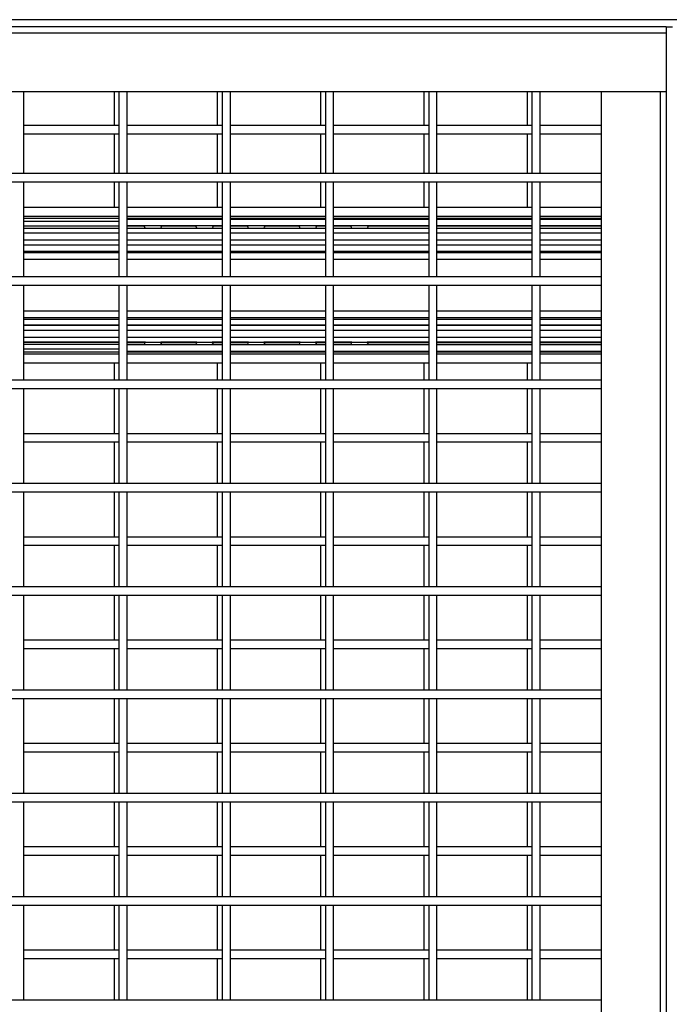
# Model space of a CAD drawing. Header units: inches. Extents: x 0.2 to 10.8, y 0.2 to 8.2.
# Tile 9 of 43: x 4 to 4.5, y 4.3 to 5.1. Entities that reach past the tile are written whole.
import ezdxf

# ---------------------------------------------------------------- set-up
doc = ezdxf.new("R2010")
doc.units = ezdxf.units.IN
doc.header["$MEASUREMENT"] = 0

msp = doc.modelspace()

# ---------------------------------------------------------------- linework, layer by layer
for p, q in [((4.52122, 5.06014), (2.5733, 5.06014)), ((5.57202, 5.066), (3.65911, 5.066)), ((4.52122, 5.06014), (4.52122, 5.05534)), ((4.52122, 5.06014), (4.52643, 5.06014)), ((2.5733, 5.05534), (4.52122, 5.05534)), ((4.52122, 5.05534), (4.52122, 5.00805)), ((2.5733, 5.00805), (4.52122, 5.00805)), ((4.00299, 4.9418), (4.00299, 5.00805)), ((4.07577, 5.00805), (4.07577, 4.98058)), ((4.07966, 5.00805), (4.07966, 4.9418)), ((4.08632, 4.9418), (4.08632, 5.00805)), ((4.15911, 5.00805), (4.15911, 4.98058)), ((4.16299, 5.00805), (4.16299, 4.9418)), ((4.16966, 4.9418), (4.16966, 5.00805)), ((4.24244, 5.00805), (4.24244, 4.98058)), ((4.24632, 5.00805), (4.24632, 4.9418)), ((4.25299, 4.9418), (4.25299, 5.00805)), ((4.32577, 5.00805), (4.32577, 4.98058)), ((4.32966, 5.00805), (4.32966, 4.9418)), ((4.33632, 4.9418), (4.33632, 5.00805)), ((4.40911, 5.00805), (4.40911, 4.98058)), ((4.41299, 5.00805), (4.41299, 4.9418)), ((4.41966, 4.9418), (4.41966, 5.00805)), ((4.46914, 2.36222), (4.46914, 5.00805)), ((4.51642, 5.00805), (4.51642, 2.36222)), ((4.52122, 5.00805), (4.52122, 2.36222)), ((4.07966, 4.98058), (4.00299, 4.98058)), ((4.16299, 4.98058), (4.08632, 4.98058)), ((4.24632, 4.98058), (4.16966, 4.98058)), ((4.32966, 4.98058), (4.25299, 4.98058)), ((4.41299, 4.98058), (4.33632, 4.98058)), ((4.46914, 4.98058), (4.41966, 4.98058)), ((4.00299, 4.97391), (4.07966, 4.97391)), ((4.07577, 4.97391), (4.07577, 4.9418)), ((4.08632, 4.97391), (4.16299, 4.97391)), ((4.15911, 4.97391), (4.15911, 4.9418)), ((4.16966, 4.97391), (4.24632, 4.97391)), ((4.24244, 4.97391), (4.24244, 4.9418)), ((4.25299, 4.97391), (4.32966, 4.97391)), ((4.32577, 4.97391), (4.32577, 4.9418)), ((4.33632, 4.97391), (4.41299, 4.97391)), ((4.40911, 4.97391), (4.40911, 4.9418)), ((4.41966, 4.97391), (4.46914, 4.97391)), ((4.46914, 4.9418), (2.62539, 4.9418)), ((2.62539, 4.93514), (4.46914, 4.93514)), ((4.00299, 4.85847), (4.00299, 4.93514)), ((4.07577, 4.93514), (4.07577, 4.91445)), ((4.07966, 4.93514), (4.07966, 4.85847)), ((4.08632, 4.85847), (4.08632, 4.93514)), ((4.15911, 4.93514), (4.15911, 4.91445)), ((4.16299, 4.93514), (4.16299, 4.85847)), ((4.16966, 4.85847), (4.16966, 4.93514)), ((4.24244, 4.93514), (4.24244, 4.91445)), ((4.24632, 4.93514), (4.24632, 4.85847)), ((4.25299, 4.85847), (4.25299, 4.93514)), ((4.32577, 4.93514), (4.32577, 4.91445)), ((4.32966, 4.93514), (4.32966, 4.85847)), ((4.33632, 4.85847), (4.33632, 4.93514)), ((4.40911, 4.93514), (4.40911, 4.91445)), ((4.41299, 4.93514), (4.41299, 4.85847)), ((4.41966, 4.85847), (4.41966, 4.93514)), ((4.07966, 4.91445), (4.00299, 4.91445)), ((4.16299, 4.91445), (4.08632, 4.91445)), ((4.24632, 4.91445), (4.16966, 4.91445)), ((4.32966, 4.91445), (4.25299, 4.91445)), ((4.41299, 4.91445), (4.33632, 4.91445)), ((4.46914, 4.91445), (4.41966, 4.91445)), ((4.00299, 4.90742), (4.07966, 4.90742)), ((4.00299, 4.90581), (4.07966, 4.90581)), ((4.07966, 4.90322), (4.00299, 4.90322)), ((4.08632, 4.90742), (4.16299, 4.90742)), ((4.08632, 4.90581), (4.16299, 4.90581)), ((4.08641, 4.90322), (4.08632, 4.90322)), ((4.08641, 4.9052), (4.16299, 4.9052)), ((4.08641, 4.89999), (4.08641, 4.9052)), ((4.11461, 4.9052), (4.11435, 4.90582)), ((4.15627, 4.9052), (4.15602, 4.90582)), ((4.16966, 4.90742), (4.24632, 4.90742)), ((4.16966, 4.90581), (4.24632, 4.90581)), ((4.16966, 4.9052), (4.24632, 4.9052)), ((4.19794, 4.9052), (4.19769, 4.90582)), ((4.23961, 4.9052), (4.23935, 4.90582)), ((4.25299, 4.90742), (4.32966, 4.90742)), ((4.25299, 4.90581), (4.32966, 4.90581)), ((4.25299, 4.9052), (4.32966, 4.9052)), ((4.28127, 4.9052), (4.28102, 4.90582)), ((4.33632, 4.90742), (4.41299, 4.90742)), ((4.33632, 4.90581), (4.41299, 4.90581)), ((4.33632, 4.9052), (4.41299, 4.9052)), ((4.41966, 4.90742), (4.46914, 4.90742)), ((4.41966, 4.90581), (4.46914, 4.90581)), ((4.41966, 4.9052), (4.46914, 4.9052)), ((4.07966, 4.89932), (4.00299, 4.89932)), ((4.00299, 4.89782), (4.07966, 4.89782)), ((4.07966, 4.89762), (4.00299, 4.89762)), ((4.00299, 4.89395), (4.07966, 4.89395)), ((4.10015, 4.89932), (4.08632, 4.89932)), ((4.08632, 4.89782), (4.10106, 4.89782)), ((4.16299, 4.89762), (4.08632, 4.89762)), ((4.08632, 4.89395), (4.16299, 4.89395)), ((4.08641, 4.89999), (4.16299, 4.89999)), ((4.11342, 4.89782), (4.14272, 4.89782)), ((4.14181, 4.89932), (4.11434, 4.89932)), ((4.15509, 4.89782), (4.16299, 4.89782)), ((4.16299, 4.89932), (4.156, 4.89932)), ((4.16966, 4.89999), (4.24632, 4.89999)), ((4.18348, 4.89932), (4.16966, 4.89932)), ((4.16966, 4.89782), (4.18439, 4.89782)), ((4.24632, 4.89762), (4.16966, 4.89762)), ((4.16966, 4.89395), (4.24632, 4.89395)), ((4.19676, 4.89782), (4.22606, 4.89782)), ((4.22515, 4.89932), (4.19767, 4.89932)), ((4.23842, 4.89782), (4.24632, 4.89782)), ((4.24632, 4.89932), (4.23934, 4.89932)), ((4.25299, 4.89999), (4.32966, 4.89999)), ((4.26681, 4.89932), (4.25299, 4.89932)), ((4.25299, 4.89782), (4.26772, 4.89782)), ((4.32966, 4.89762), (4.25299, 4.89762)), ((4.25299, 4.89395), (4.32966, 4.89395)), ((4.28009, 4.89782), (4.32966, 4.89782)), ((4.32966, 4.89932), (4.281, 4.89932)), ((4.33632, 4.89999), (4.41299, 4.89999)), ((4.41299, 4.89932), (4.33632, 4.89932)), ((4.33632, 4.89782), (4.41299, 4.89782)), ((4.41299, 4.89762), (4.33632, 4.89762)), ((4.33632, 4.89395), (4.41299, 4.89395)), ((4.41966, 4.89999), (4.46914, 4.89999)), ((4.46914, 4.89932), (4.41966, 4.89932)), ((4.41966, 4.89782), (4.46914, 4.89782)), ((4.46914, 4.89762), (4.41966, 4.89762)), ((4.41966, 4.89395), (4.46914, 4.89395)), ((4.07966, 4.88804), (4.00299, 4.88804)), ((4.00299, 4.88434), (4.07966, 4.88434)), ((4.16299, 4.88804), (4.08632, 4.88804)), ((4.08632, 4.88434), (4.16299, 4.88434)), ((4.24632, 4.88804), (4.16966, 4.88804)), ((4.16966, 4.88434), (4.24632, 4.88434)), ((4.32966, 4.88804), (4.25299, 4.88804)), ((4.25299, 4.88434), (4.32966, 4.88434)), ((4.41299, 4.88804), (4.33632, 4.88804)), ((4.33632, 4.88434), (4.41299, 4.88434)), ((4.46914, 4.88804), (4.41966, 4.88804)), ((4.41966, 4.88434), (4.46914, 4.88434)), ((4.07966, 4.88409), (4.00299, 4.88409)), ((4.07966, 4.87914), (4.00299, 4.87914)), ((4.07966, 4.87784), (4.00299, 4.87784)), ((4.16299, 4.88409), (4.08632, 4.88409)), ((4.16299, 4.87914), (4.08632, 4.87914)), ((4.16299, 4.87784), (4.08632, 4.87784)), ((4.24632, 4.88409), (4.16966, 4.88409)), ((4.24632, 4.87914), (4.16966, 4.87914)), ((4.24632, 4.87784), (4.16966, 4.87784)), ((4.32966, 4.88409), (4.25299, 4.88409)), ((4.32966, 4.87914), (4.25299, 4.87914)), ((4.32966, 4.87784), (4.25299, 4.87784)), ((4.41299, 4.88409), (4.33632, 4.88409)), ((4.41299, 4.87914), (4.33632, 4.87914)), ((4.41299, 4.87784), (4.33632, 4.87784)), ((4.46914, 4.88409), (4.41966, 4.88409)), ((4.46914, 4.87914), (4.41966, 4.87914)), ((4.46914, 4.87784), (4.41966, 4.87784)), ((4.00299, 4.87274), (4.07966, 4.87274)), ((4.08632, 4.87274), (4.16299, 4.87274)), ((4.16966, 4.87274), (4.24632, 4.87274)), ((4.25299, 4.87274), (4.32966, 4.87274)), ((4.33632, 4.87274), (4.41299, 4.87274)), ((4.41966, 4.87274), (4.46914, 4.87274)), ((4.46914, 4.85847), (2.62539, 4.85847)), ((2.62539, 4.8518), (4.46914, 4.8518)), ((4.00299, 4.77514), (4.00299, 4.8518)), ((4.07966, 4.8518), (4.07966, 4.77514)), ((4.08632, 4.77514), (4.08632, 4.8518)), ((4.16299, 4.8518), (4.16299, 4.77514)), ((4.16966, 4.77514), (4.16966, 4.8518)), ((4.24632, 4.8518), (4.24632, 4.77514)), ((4.25299, 4.77514), (4.25299, 4.8518)), ((4.32966, 4.8518), (4.32966, 4.77514)), ((4.33632, 4.77514), (4.33632, 4.8518)), ((4.41299, 4.8518), (4.41299, 4.77514)), ((4.41966, 4.77514), (4.41966, 4.8518)), ((4.07966, 4.83087), (4.00299, 4.83087)), ((4.16299, 4.83087), (4.08632, 4.83087)), ((4.24632, 4.83087), (4.16966, 4.83087)), ((4.32966, 4.83087), (4.25299, 4.83087)), ((4.41299, 4.83087), (4.33632, 4.83087)), ((4.46914, 4.83087), (4.41966, 4.83087)), ((4.00299, 4.82576), (4.07966, 4.82576)), ((4.00299, 4.82447), (4.07966, 4.82447)), ((4.08632, 4.82576), (4.16299, 4.82576)), ((4.08632, 4.82447), (4.16299, 4.82447)), ((4.16966, 4.82576), (4.24632, 4.82576)), ((4.16966, 4.82447), (4.24632, 4.82447)), ((4.25299, 4.82576), (4.32966, 4.82576)), ((4.25299, 4.82447), (4.32966, 4.82447)), ((4.33632, 4.82576), (4.41299, 4.82576)), ((4.33632, 4.82447), (4.41299, 4.82447)), ((4.41966, 4.82576), (4.46914, 4.82576)), ((4.41966, 4.82447), (4.46914, 4.82447)), ((4.07966, 4.81951), (4.00299, 4.81951)), ((4.07966, 4.81926), (4.00299, 4.81926)), ((4.00299, 4.81557), (4.07966, 4.81557)), ((4.16299, 4.81951), (4.08632, 4.81951)), ((4.16299, 4.81926), (4.08632, 4.81926)), ((4.08632, 4.81557), (4.16299, 4.81557)), ((4.24632, 4.81951), (4.16966, 4.81951)), ((4.24632, 4.81926), (4.16966, 4.81926)), ((4.16966, 4.81557), (4.24632, 4.81557)), ((4.32966, 4.81951), (4.25299, 4.81951)), ((4.32966, 4.81926), (4.25299, 4.81926)), ((4.25299, 4.81557), (4.32966, 4.81557)), ((4.41299, 4.81951), (4.33632, 4.81951)), ((4.41299, 4.81926), (4.33632, 4.81926)), ((4.33632, 4.81557), (4.41299, 4.81557)), ((4.46914, 4.81951), (4.41966, 4.81951)), ((4.46914, 4.81926), (4.41966, 4.81926)), ((4.41966, 4.81557), (4.46914, 4.81557)), ((4.07966, 4.80965), (4.00299, 4.80965)), ((4.00299, 4.80599), (4.07966, 4.80599)), ((4.07966, 4.80579), (4.00299, 4.80579)), ((4.16299, 4.80965), (4.08632, 4.80965)), ((4.08632, 4.80599), (4.16299, 4.80599)), ((4.10106, 4.80579), (4.08632, 4.80579)), ((4.14272, 4.80579), (4.11342, 4.80579)), ((4.16299, 4.80579), (4.15509, 4.80579)), ((4.24632, 4.80965), (4.16966, 4.80965)), ((4.16966, 4.80599), (4.24632, 4.80599)), ((4.18439, 4.80579), (4.16966, 4.80579)), ((4.22606, 4.80579), (4.19676, 4.80579)), ((4.24632, 4.80579), (4.23842, 4.80579)), ((4.32966, 4.80965), (4.25299, 4.80965)), ((4.25299, 4.80599), (4.32966, 4.80599)), ((4.26772, 4.80579), (4.25299, 4.80579)), ((4.32966, 4.80579), (4.28009, 4.80579)), ((4.41299, 4.80965), (4.33632, 4.80965)), ((4.33632, 4.80599), (4.41299, 4.80599)), ((4.41299, 4.80579), (4.33632, 4.80579)), ((4.46914, 4.80965), (4.41966, 4.80965)), ((4.41966, 4.80599), (4.46914, 4.80599)), ((4.46914, 4.80579), (4.41966, 4.80579)), ((4.00299, 4.80428), (4.07966, 4.80428)), ((4.00299, 4.80039), (4.07966, 4.80039)), ((4.07966, 4.79779), (4.00299, 4.79779)), ((4.08632, 4.80428), (4.10015, 4.80428)), ((4.08632, 4.80039), (4.08641, 4.80039)), ((4.16299, 4.79779), (4.08632, 4.79779)), ((4.16299, 4.80362), (4.08641, 4.80362)), ((4.08641, 4.79841), (4.08641, 4.80362)), ((4.16299, 4.79841), (4.08641, 4.79841)), ((4.11434, 4.80428), (4.14181, 4.80428)), ((4.11435, 4.79778), (4.11461, 4.79841)), ((4.156, 4.80428), (4.16299, 4.80428)), ((4.15602, 4.79778), (4.15627, 4.79841)), ((4.16966, 4.80428), (4.18348, 4.80428)), ((4.24632, 4.80362), (4.16966, 4.80362)), ((4.24632, 4.79841), (4.16966, 4.79841)), ((4.24632, 4.79779), (4.16966, 4.79779)), ((4.19767, 4.80428), (4.22515, 4.80428)), ((4.19769, 4.79778), (4.19794, 4.79841)), ((4.23934, 4.80428), (4.24632, 4.80428)), ((4.23935, 4.79778), (4.23961, 4.79841)), ((4.25299, 4.80428), (4.26681, 4.80428)), ((4.32966, 4.80362), (4.25299, 4.80362)), ((4.32966, 4.79841), (4.25299, 4.79841)), ((4.32966, 4.79779), (4.25299, 4.79779)), ((4.281, 4.80428), (4.32966, 4.80428)), ((4.28102, 4.79778), (4.28127, 4.79841)), ((4.33632, 4.80428), (4.41299, 4.80428)), ((4.41299, 4.80362), (4.33632, 4.80362)), ((4.41299, 4.79841), (4.33632, 4.79841)), ((4.41299, 4.79779), (4.33632, 4.79779)), ((4.41966, 4.80428), (4.46914, 4.80428)), ((4.46914, 4.80362), (4.41966, 4.80362)), ((4.46914, 4.79841), (4.41966, 4.79841)), ((4.46914, 4.79779), (4.41966, 4.79779)), ((4.07966, 4.79618), (4.00299, 4.79618)), ((4.00299, 4.78916), (4.07966, 4.78916)), ((4.07577, 4.78916), (4.07577, 4.77514)), ((4.16299, 4.79618), (4.08632, 4.79618)), ((4.08632, 4.78916), (4.16299, 4.78916)), ((4.15911, 4.78916), (4.15911, 4.77514)), ((4.24632, 4.79618), (4.16966, 4.79618)), ((4.16966, 4.78916), (4.24632, 4.78916)), ((4.24244, 4.78916), (4.24244, 4.77514)), ((4.32966, 4.79618), (4.25299, 4.79618)), ((4.25299, 4.78916), (4.32966, 4.78916)), ((4.32577, 4.78916), (4.32577, 4.77514)), ((4.41299, 4.79618), (4.33632, 4.79618)), ((4.33632, 4.78916), (4.41299, 4.78916)), ((4.40911, 4.78916), (4.40911, 4.77514)), ((4.46914, 4.79618), (4.41966, 4.79618)), ((4.41966, 4.78916), (4.46914, 4.78916)), ((4.46914, 4.77514), (2.62539, 4.77514)), ((2.62539, 4.76847), (4.46914, 4.76847)), ((4.00299, 4.6918), (4.00299, 4.76847)), ((4.07577, 4.76847), (4.07577, 4.73206)), ((4.07966, 4.76847), (4.07966, 4.6918)), ((4.08632, 4.6918), (4.08632, 4.76847)), ((4.15911, 4.76847), (4.15911, 4.73206)), ((4.16299, 4.76847), (4.16299, 4.6918)), ((4.16966, 4.6918), (4.16966, 4.76847)), ((4.24244, 4.76847), (4.24244, 4.73206)), ((4.24632, 4.76847), (4.24632, 4.6918)), ((4.25299, 4.6918), (4.25299, 4.76847)), ((4.32577, 4.76847), (4.32577, 4.73206)), ((4.32966, 4.76847), (4.32966, 4.6918)), ((4.33632, 4.6918), (4.33632, 4.76847)), ((4.40911, 4.76847), (4.40911, 4.73206)), ((4.41299, 4.76847), (4.41299, 4.6918)), ((4.41966, 4.6918), (4.41966, 4.76847)), ((4.07966, 4.73206), (4.00299, 4.73206)), ((4.16299, 4.73206), (4.08632, 4.73206)), ((4.24632, 4.73206), (4.16966, 4.73206)), ((4.32966, 4.73206), (4.25299, 4.73206)), ((4.41299, 4.73206), (4.33632, 4.73206)), ((4.46914, 4.73206), (4.41966, 4.73206)), ((4.00299, 4.72539), (4.07966, 4.72539)), ((4.07577, 4.72539), (4.07577, 4.6918)), ((4.08632, 4.72539), (4.16299, 4.72539)), ((4.15911, 4.72539), (4.15911, 4.6918)), ((4.16966, 4.72539), (4.24632, 4.72539)), ((4.24244, 4.72539), (4.24244, 4.6918)), ((4.25299, 4.72539), (4.32966, 4.72539)), ((4.32577, 4.72539), (4.32577, 4.6918)), ((4.33632, 4.72539), (4.41299, 4.72539)), ((4.40911, 4.72539), (4.40911, 4.6918)), ((4.41966, 4.72539), (4.46914, 4.72539)), ((4.46914, 4.6918), (2.62539, 4.6918)), ((2.62539, 4.68514), (4.46914, 4.68514)), ((4.00299, 4.60847), (4.00299, 4.68514)), ((4.07577, 4.68514), (4.07577, 4.64873)), ((4.07966, 4.68514), (4.07966, 4.60847)), ((4.08632, 4.60847), (4.08632, 4.68514)), ((4.15911, 4.68514), (4.15911, 4.64873)), ((4.16299, 4.68514), (4.16299, 4.60847)), ((4.16966, 4.60847), (4.16966, 4.68514)), ((4.24244, 4.68514), (4.24244, 4.64873)), ((4.24632, 4.68514), (4.24632, 4.60847)), ((4.25299, 4.60847), (4.25299, 4.68514)), ((4.32577, 4.68514), (4.32577, 4.64873)), ((4.32966, 4.68514), (4.32966, 4.60847)), ((4.33632, 4.60847), (4.33632, 4.68514)), ((4.40911, 4.68514), (4.40911, 4.64873)), ((4.41299, 4.68514), (4.41299, 4.60847)), ((4.41966, 4.60847), (4.41966, 4.68514)), ((4.07966, 4.64873), (4.00299, 4.64873)), ((4.16299, 4.64873), (4.08632, 4.64873)), ((4.24632, 4.64873), (4.16966, 4.64873)), ((4.32966, 4.64873), (4.25299, 4.64873)), ((4.41299, 4.64873), (4.33632, 4.64873)), ((4.46914, 4.64873), (4.41966, 4.64873)), ((4.00299, 4.64206), (4.07966, 4.64206)), ((4.07577, 4.64206), (4.07577, 4.60847)), ((4.08632, 4.64206), (4.16299, 4.64206)), ((4.15911, 4.64206), (4.15911, 4.60847)), ((4.16966, 4.64206), (4.24632, 4.64206)), ((4.24244, 4.64206), (4.24244, 4.60847)), ((4.25299, 4.64206), (4.32966, 4.64206)), ((4.32577, 4.64206), (4.32577, 4.60847)), ((4.33632, 4.64206), (4.41299, 4.64206)), ((4.40911, 4.64206), (4.40911, 4.60847)), ((4.41966, 4.64206), (4.46914, 4.64206)), ((4.46914, 4.60847), (2.62539, 4.60847)), ((2.62539, 4.6018), (4.46914, 4.6018)), ((4.00299, 4.52514), (4.00299, 4.6018)), ((4.07577, 4.6018), (4.07577, 4.56539)), ((4.07966, 4.6018), (4.07966, 4.52514)), ((4.08632, 4.52514), (4.08632, 4.6018)), ((4.15911, 4.6018), (4.15911, 4.56539)), ((4.16299, 4.6018), (4.16299, 4.52514)), ((4.16966, 4.52514), (4.16966, 4.6018)), ((4.24244, 4.6018), (4.24244, 4.56539)), ((4.24632, 4.6018), (4.24632, 4.52514)), ((4.25299, 4.52514), (4.25299, 4.6018)), ((4.32577, 4.6018), (4.32577, 4.56539)), ((4.32966, 4.6018), (4.32966, 4.52514)), ((4.33632, 4.52514), (4.33632, 4.6018)), ((4.40911, 4.6018), (4.40911, 4.56539)), ((4.41299, 4.6018), (4.41299, 4.52514)), ((4.41966, 4.52514), (4.41966, 4.6018)), ((4.07966, 4.56539), (4.00299, 4.56539)), ((4.00299, 4.55873), (4.07966, 4.55873)), ((4.07577, 4.55873), (4.07577, 4.52514)), ((4.16299, 4.56539), (4.08632, 4.56539)), ((4.08632, 4.55873), (4.16299, 4.55873)), ((4.15911, 4.55873), (4.15911, 4.52514)), ((4.24632, 4.56539), (4.16966, 4.56539)), ((4.16966, 4.55873), (4.24632, 4.55873)), ((4.24244, 4.55873), (4.24244, 4.52514)), ((4.32966, 4.56539), (4.25299, 4.56539)), ((4.25299, 4.55873), (4.32966, 4.55873)), ((4.32577, 4.55873), (4.32577, 4.52514)), ((4.41299, 4.56539), (4.33632, 4.56539)), ((4.33632, 4.55873), (4.41299, 4.55873)), ((4.40911, 4.55873), (4.40911, 4.52514)), ((4.46914, 4.56539), (4.41966, 4.56539)), ((4.41966, 4.55873), (4.46914, 4.55873)), ((4.46914, 4.52514), (2.62539, 4.52514)), ((2.62539, 4.51847), (4.46914, 4.51847)), ((4.00299, 4.4418), (4.00299, 4.51847)), ((4.07577, 4.51847), (4.07577, 4.48206)), ((4.07966, 4.51847), (4.07966, 4.4418)), ((4.08632, 4.4418), (4.08632, 4.51847)), ((4.15911, 4.51847), (4.15911, 4.48206)), ((4.16299, 4.51847), (4.16299, 4.4418)), ((4.16966, 4.4418), (4.16966, 4.51847)), ((4.24244, 4.51847), (4.24244, 4.48206)), ((4.24632, 4.51847), (4.24632, 4.4418)), ((4.25299, 4.4418), (4.25299, 4.51847)), ((4.32577, 4.51847), (4.32577, 4.48206)), ((4.32966, 4.51847), (4.32966, 4.4418)), ((4.33632, 4.4418), (4.33632, 4.51847)), ((4.40911, 4.51847), (4.40911, 4.48206)), ((4.41299, 4.51847), (4.41299, 4.4418)), ((4.41966, 4.4418), (4.41966, 4.51847)), ((4.07966, 4.48206), (4.00299, 4.48206)), ((4.16299, 4.48206), (4.08632, 4.48206)), ((4.24632, 4.48206), (4.16966, 4.48206)), ((4.32966, 4.48206), (4.25299, 4.48206)), ((4.41299, 4.48206), (4.33632, 4.48206)), ((4.46914, 4.48206), (4.41966, 4.48206)), ((4.00299, 4.47539), (4.07966, 4.47539)), ((4.07577, 4.47539), (4.07577, 4.4418)), ((4.08632, 4.47539), (4.16299, 4.47539)), ((4.15911, 4.47539), (4.15911, 4.4418)), ((4.16966, 4.47539), (4.24632, 4.47539)), ((4.24244, 4.47539), (4.24244, 4.4418)), ((4.25299, 4.47539), (4.32966, 4.47539)), ((4.32577, 4.47539), (4.32577, 4.4418)), ((4.33632, 4.47539), (4.41299, 4.47539)), ((4.40911, 4.47539), (4.40911, 4.4418)), ((4.41966, 4.47539), (4.46914, 4.47539)), ((4.46914, 4.4418), (2.62539, 4.4418)), ((2.62539, 4.43514), (4.46914, 4.43514)), ((4.00299, 4.35847), (4.00299, 4.43514)), ((4.07577, 4.43514), (4.07577, 4.39873)), ((4.07966, 4.43514), (4.07966, 4.35847)), ((4.08632, 4.35847), (4.08632, 4.43514)), ((4.15911, 4.43514), (4.15911, 4.39873)), ((4.16299, 4.43514), (4.16299, 4.35847)), ((4.16966, 4.35847), (4.16966, 4.43514)), ((4.24244, 4.43514), (4.24244, 4.39873)), ((4.24632, 4.43514), (4.24632, 4.35847)), ((4.25299, 4.35847), (4.25299, 4.43514)), ((4.32577, 4.43514), (4.32577, 4.39873)), ((4.32966, 4.43514), (4.32966, 4.35847)), ((4.33632, 4.35847), (4.33632, 4.43514)), ((4.40911, 4.43514), (4.40911, 4.39873)), ((4.41299, 4.43514), (4.41299, 4.35847)), ((4.41966, 4.35847), (4.41966, 4.43514)), ((4.07966, 4.39873), (4.00299, 4.39873)), ((4.00299, 4.39206), (4.07966, 4.39206)), ((4.07577, 4.39206), (4.07577, 4.35847)), ((4.16299, 4.39873), (4.08632, 4.39873)), ((4.08632, 4.39206), (4.16299, 4.39206)), ((4.15911, 4.39206), (4.15911, 4.35847)), ((4.24632, 4.39873), (4.16966, 4.39873)), ((4.16966, 4.39206), (4.24632, 4.39206)), ((4.24244, 4.39206), (4.24244, 4.35847)), ((4.32966, 4.39873), (4.25299, 4.39873)), ((4.25299, 4.39206), (4.32966, 4.39206)), ((4.32577, 4.39206), (4.32577, 4.35847)), ((4.41299, 4.39873), (4.33632, 4.39873)), ((4.33632, 4.39206), (4.41299, 4.39206)), ((4.40911, 4.39206), (4.40911, 4.35847)), ((4.46914, 4.39873), (4.41966, 4.39873)), ((4.41966, 4.39206), (4.46914, 4.39206)), ((4.46914, 4.35847), (2.62539, 4.35847)), ((2.62539, 4.3518), (4.46914, 4.3518)), ((4.00299, 4.27514), (4.00299, 4.3518)), ((4.07577, 4.3518), (4.07577, 4.31539)), ((4.07966, 4.3518), (4.07966, 4.27514)), ((4.08632, 4.27514), (4.08632, 4.3518)), ((4.15911, 4.3518), (4.15911, 4.31539)), ((4.16299, 4.3518), (4.16299, 4.27514)), ((4.16966, 4.27514), (4.16966, 4.3518)), ((4.24244, 4.3518), (4.24244, 4.31539)), ((4.24632, 4.3518), (4.24632, 4.27514)), ((4.25299, 4.27514), (4.25299, 4.3518)), ((4.32577, 4.3518), (4.32577, 4.31539)), ((4.32966, 4.3518), (4.32966, 4.27514)), ((4.33632, 4.27514), (4.33632, 4.3518)), ((4.40911, 4.3518), (4.40911, 4.31539)), ((4.41299, 4.3518), (4.41299, 4.27514)), ((4.41966, 4.27514), (4.41966, 4.3518)), ((4.07966, 4.31539), (4.00299, 4.31539)), ((4.16299, 4.31539), (4.08632, 4.31539)), ((4.24632, 4.31539), (4.16966, 4.31539)), ((4.32966, 4.31539), (4.25299, 4.31539)), ((4.41299, 4.31539), (4.33632, 4.31539)), ((4.46914, 4.31539), (4.41966, 4.31539)), ((4.00299, 4.30873), (4.07966, 4.30873)), ((4.07577, 4.30873), (4.07577, 4.27514)), ((4.08632, 4.30873), (4.16299, 4.30873)), ((4.15911, 4.30873), (4.15911, 4.27514)), ((4.16966, 4.30873), (4.24632, 4.30873)), ((4.24244, 4.30873), (4.24244, 4.27514)), ((4.25299, 4.30873), (4.32966, 4.30873)), ((4.32577, 4.30873), (4.32577, 4.27514)), ((4.33632, 4.30873), (4.41299, 4.30873)), ((4.40911, 4.30873), (4.40911, 4.27514)), ((4.41966, 4.30873), (4.46914, 4.30873)), ((4.46914, 4.27514), (2.62539, 4.27514))]:
    msp.add_line(p, q)
at = {"flags": 128}
for points in [[(4.10013, 4.90582), (4.10007, 4.90571), (4.09987, 4.9052)], [(4.14179, 4.90582), (4.14174, 4.90571), (4.14154, 4.9052)], [(4.18346, 4.90582), (4.18341, 4.90571), (4.18321, 4.9052)], [(4.22513, 4.90582), (4.22507, 4.90571), (4.22487, 4.9052)], [(4.26679, 4.90582), (4.26674, 4.90571), (4.26654, 4.9052)], [(4.11326, 4.89762), (4.11392, 4.89854), (4.11461, 4.89999)], [(4.15493, 4.89762), (4.15558, 4.89854), (4.15627, 4.89999)], [(4.1966, 4.89762), (4.19725, 4.89854), (4.19794, 4.89999)], [(4.23826, 4.89762), (4.23892, 4.89854), (4.23961, 4.89999)], [(4.27993, 4.89762), (4.28058, 4.89854), (4.28127, 4.89999)], [(4.11461, 4.80362), (4.11392, 4.80507), (4.11326, 4.80599)], [(4.15627, 4.80362), (4.15558, 4.80507), (4.15493, 4.80599)], [(4.19794, 4.80362), (4.19725, 4.80507), (4.1966, 4.80599)], [(4.23961, 4.80362), (4.23892, 4.80507), (4.23826, 4.80599)], [(4.28127, 4.80362), (4.28058, 4.80507), (4.27993, 4.80599)], [(4.09987, 4.79841), (4.10007, 4.7979), (4.10013, 4.79778)], [(4.14154, 4.79841), (4.14174, 4.7979), (4.14179, 4.79778)], [(4.18321, 4.79841), (4.18341, 4.7979), (4.18346, 4.79778)], [(4.22487, 4.79841), (4.22507, 4.7979), (4.22513, 4.79778)], [(4.26654, 4.79841), (4.26674, 4.7979), (4.26679, 4.79778)]]:
    msp.add_lwpolyline(points, dxfattribs=at)
for centre, start, end in [((4.10724, 4.90259), 199.47122, 219.56799), ((4.14891, 4.90259), 199.47122, 219.56799), ((4.19057, 4.90259), 199.47122, 219.56799), ((4.23224, 4.90259), 199.47122, 219.56799), ((4.27391, 4.90259), 199.47122, 219.56799), ((4.10724, 4.80101), 140.43201, 160.52878), ((4.14891, 4.80101), 140.43201, 160.52878), ((4.19057, 4.80101), 140.43201, 160.52878), ((4.23224, 4.80101), 140.43201, 160.52878), ((4.27391, 4.80101), 140.43201, 160.52878)]:
    msp.add_arc(centre, 0.00781, start, end)

doc.saveas('drawing.dxf')
